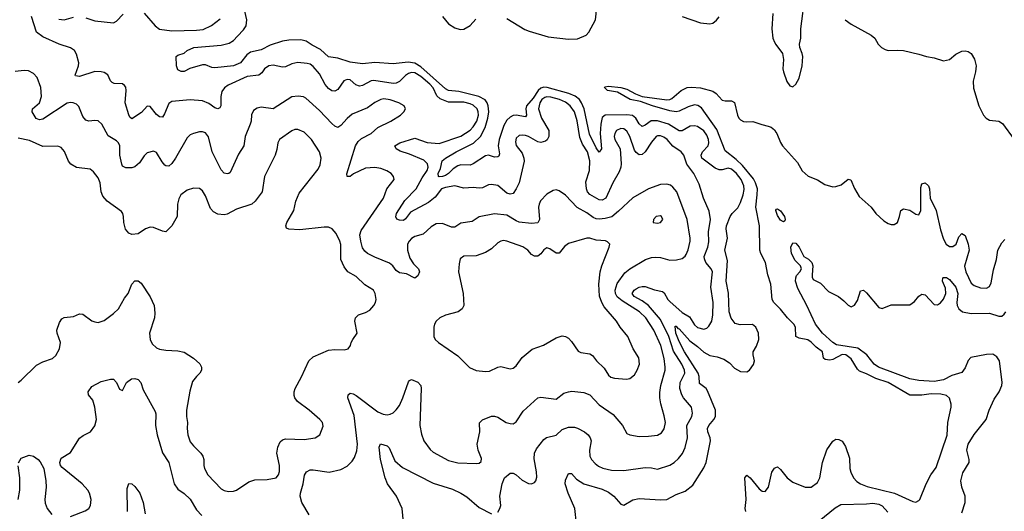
# Model space of a CAD drawing. Header units: inches. Extents: x 1603819 to 1745079, y 385938 to 533966.
# Tile 210 of 256: x 1665080 to 1671486, y 425592 to 428790. Entities that reach past the tile are written whole.
import ezdxf

# ---------------------------------------------------------------- set-up
doc = ezdxf.new("R2010")
doc.units = ezdxf.units.IN
doc.header["$MEASUREMENT"] = 0
doc.layers.add('B6462', color=7, linetype='Continuous')
doc.layers.add('B6472', color=7, linetype='Continuous')

msp = doc.modelspace()

# ---------------------------------------------------------------- linework, layer by layer
at = {"layer": 'B6462', "color": 5}
for points, elevation in [([(1668250, 428799), (1668366.6, 428726.6), (1668394.6, 428714.6), (1668518.5, 428678.5), (1668650, 428662.8), (1668710, 428666.6), (1668765.1, 428690), (1668782, 428710), (1668825.8, 428790), (1668835.3, 428870)], 420), ([(1668190, 425587.3), (1668204.2, 425610), (1668209.7, 425630.3), (1668204.5, 425690), (1668218.4, 425770), (1668234.7, 425810), (1668270, 425839.3), (1668290, 425839.5), (1668310, 425828.5), (1668350, 425794.6), (1668390, 425772.2), (1668410, 425770.4), (1668430, 425779.3), (1668438, 425790), (1668445.2, 425814.8), (1668443.1, 425850), (1668426.8, 425933.2), (1668429.8, 425970), (1668441.9, 425998.1), (1668490, 426058.4), (1668507, 426073), (1668570, 426087.8), (1668610, 426124.6), (1668650, 426140.2), (1668690, 426139.7), (1668710, 426134), (1668755.3, 426110), (1668778.3, 426090), (1668792.4, 426070), (1668796.9, 426050), (1668787.2, 425990), (1668790.2, 425950), (1668800.2, 425930), (1668823.8, 425903.8), (1668846.4, 425886.4), (1668873.8, 425873.8), (1668930, 425860.1), (1669010, 425856.6), (1669150, 425876.3), (1669190, 425875.6), (1669230, 425867.1), (1669310, 425891.3), (1669338.9, 425910), (1669365.3, 425934.7), (1669391.8, 425968.2), (1669410, 426006.4), (1669423.7, 426070), (1669420.2, 426150), (1669452.2, 426210), (1669457.5, 426230), (1669450.7, 426270), (1669397.7, 426330), (1669386.7, 426350), (1669375, 426390), (1669376.6, 426430), (1669406.6, 426490), (1669405.8, 426510), (1669387.9, 426550), (1669334.1, 426634.1), (1669304.2, 426730), (1669250, 426840.1), (1669170.9, 426930.9), (1669130, 426962.4), (1669078.2, 426990), (1669064.4, 427010), (1669077.6, 427030), (1669090, 427039), (1669110, 427050.1), (1669130, 427054.8), (1669150, 427054.8), (1669210, 427033.4), (1669262.8, 427022.8), (1669273.6, 427013.6), (1669296.8, 426970), (1669310, 426956.3), (1669390, 426884.5), (1669437.1, 426857.1), (1669470, 426804.4), (1669490, 426787.3), (1669530, 426777.3), (1669550, 426782.6), (1669564.4, 426795.6), (1669582.5, 426830), (1669589.9, 426870.1), (1669591.9, 426950), (1669577.2, 427050), (1669586.2, 427150), (1669579, 427170), (1669544.7, 427210), (1669534.5, 427234.5), (1669534, 427250), (1669557.1, 427310), (1669564.2, 427344.2), (1669562.3, 427410), (1669573.5, 427490), (1669565.2, 427545.2), (1669528.3, 427630), (1669500.5, 427720.5), (1669466.5, 427790), (1669421.1, 427850), (1669401.2, 427910), (1669384.4, 427930), (1669328.4, 427968.4), (1669291.6, 428010), (1669270, 428027), (1669250, 428035.7), (1669230, 428035.5), (1669220.3, 428030), (1669190, 427994.5), (1669150, 427930.9), (1669130, 427914.2), (1669110, 427912.1), (1669090, 427925.4), (1669080.5, 427940.5), (1669050, 428029.6), (1669030, 428064.7), (1669010, 428080.4), (1668990, 428083.1), (1668962.3, 428070), (1668951.5, 428050), (1668948.6, 428030), (1668952.3, 428010), (1668986, 427950), (1668993, 427853), (1668990.2, 427830), (1668979.4, 427800.6), (1668939.8, 427730), (1668893, 427630), (1668870, 427615.2), (1668850, 427619.2), (1668790, 427652.8), (1668775, 427670), (1668766.9, 427690), (1668763.5, 427736.5), (1668787.7, 427810), (1668790, 427872.3), (1668773, 427930), (1668741.1, 427981.1), (1668723.6, 428023.6), (1668707, 428133), (1668689.9, 428190), (1668661, 428230), (1668630, 428253.2), (1668590.9, 428270), (1668534.5, 428285.5), (1668510, 428287.7), (1668496.3, 428283.7), (1668477, 428270), (1668463.6, 428250), (1668455.4, 428210), (1668474.2, 428150), (1668521.8, 428070), (1668523.1, 428030), (1668511.7, 428008.3), (1668500.7, 427999.3), (1668470, 427991.3), (1668450, 427995.1), (1668390, 428029.8), (1668370, 428036.5), (1668350, 428039.8), (1668330, 428036.4), (1668310, 428019.5), (1668304.7, 427995.3), (1668310, 427970.8), (1668350, 427922.4), (1668360.2, 427890), (1668361, 427870), (1668329.2, 427730), (1668310, 427689.6), (1668290, 427660.5), (1668270, 427655.6), (1668250, 427662.2), (1668190, 427711.6), (1668150, 427718.9), (1668130, 427715.8), (1668090, 427697.2), (1668070, 427693.6), (1668030, 427697.7), (1667970, 427694.8), (1667910, 427709.7), (1667850, 427698.7), (1667825.2, 427690), (1667783.2, 427636.8), (1667738.8, 427601.2), (1667622.8, 427537.2), (1667590, 427494.7), (1667576.2, 427483.8), (1667550, 427485.2), (1667533.6, 427493.6), (1667527, 427507), (1667532.5, 427530), (1667585.3, 427614.7), (1667659.2, 427690), (1667697.5, 427762.5), (1667730.8, 427810), (1667737.4, 427830), (1667733.3, 427853.3), (1667710, 427876.4), (1667615.4, 427915.4), (1667554.7, 427934.7), (1667528.4, 427950), (1667519.6, 427970), (1667554, 427990), (1667650, 428019.2), (1667730, 427992.2), (1667810, 427985.2), (1667950, 428032.9), (1668010, 428070.9), (1668030, 428092.6), (1668053.5, 428130), (1668064, 428170), (1668063, 428190), (1668055.3, 428210), (1668030, 428233.7), (1668010, 428243.4), (1667970, 428253.2), (1667870, 428253.5), (1667816, 428276), (1667794.6, 428294.6), (1667770, 428346.3), (1667749.4, 428370), (1667690, 428420.8), (1667650, 428444.4), (1667630, 428446), (1667610, 428440.2), (1667590, 428428.2), (1667550, 428387.5), (1667530, 428377.5), (1667510, 428374.1), (1667384.8, 428395.2), (1667367.1, 428392.9), (1667310, 428361.7), (1667290, 428357.8), (1667265.9, 428365.9), (1667230, 428398), (1667210, 428401.5), (1667188.3, 428391.7), (1667150, 428337.2), (1667130, 428325.6), (1667110, 428327.6), (1667090, 428341.8), (1667067.9, 428367.9), (1667030, 428438.7), (1666990, 428485.8), (1666970, 428500.3), (1666950, 428505.8), (1666890, 428510.8), (1666850, 428503.8), (1666810, 428482.8), (1666790, 428482.2), (1666730, 428493.5), (1666700.7, 428490), (1666671.8, 428470), (1666655.3, 428444.7), (1666635.5, 428430), (1666560.3, 428419.7), (1666436.2, 428363.8), (1666412.9, 428347.1), (1666396, 428324), (1666389.4, 428290.6), (1666389.2, 428230.8), (1666382.5, 428217.5), (1666370.2, 428209.8), (1666350, 428216.2), (1666310, 428244), (1666270, 428261.8), (1666190, 428269.8), (1666070, 428258.9), (1666050, 428245.6), (1666022.7, 428177.3), (1666010, 428156.3), (1665990, 428158.5), (1665970, 428173.7), (1665930, 428225.6), (1665910, 428227.3), (1665873.5, 428186.5), (1665810, 428146), (1665797.1, 428157.1), (1665790.9, 428170.9), (1665765.7, 428250), (1665773.4, 428330), (1665770.5, 428350.5), (1665762.2, 428362.2), (1665750, 428372.7), (1665695.7, 428375.7), (1665681.4, 428381.4), (1665671.6, 428391.6), (1665652.6, 428432.6), (1665630, 428446.4), (1665610, 428451.8), (1665570, 428453.2), (1665470, 428420.3), (1665444.2, 428424.2), (1665441.1, 428430), (1665463.8, 428490), (1665465.6, 428510), (1665450, 428566.6), (1665436, 428590), (1665410, 428606.4), (1665337.6, 428630), (1665230, 428679.7), (1665190, 428709.5), (1665156.9, 428810)], 440), ([(1665333.7, 428793.7), (1665370, 428789.4), (1665430, 428805.6)], 440), ([(1665510, 428801.3), (1665570, 428782.1), (1665690, 428768.9), (1665710, 428780.5), (1665752.9, 428827.1)], 440), ([(1665890, 428833.1), (1665962, 428750), (1665989.6, 428729.6), (1666070, 428717.8), (1666230, 428721.4), (1666273.1, 428726.9), (1666327.8, 428752.2), (1666384.3, 428795.7)], 440), ([(1668703.1, 425510), (1668691.8, 425610), (1668649, 425710), (1668629.8, 425770), (1668630, 425794.8), (1668650, 425838), (1668670, 425838.4), (1668702.3, 425802.3), (1668750, 425771.8), (1668870, 425735.2), (1668910, 425715.8), (1668945.3, 425690), (1668990, 425638), (1669010, 425632.7), (1669070, 425666.3), (1669110, 425675.8), (1669250, 425666.9), (1669290, 425669.1), (1669350, 425700.7), (1669410, 425724), (1669458.7, 425761.3), (1669530, 425874.6), (1669545.4, 425910), (1669574.2, 426050), (1669573, 426070), (1669556, 426110), (1669554.1, 426130), (1669563.4, 426150), (1669596.7, 426190), (1669605.8, 426210), (1669606, 426250), (1669555.3, 426375.3), (1669545.3, 426390), (1669503.5, 426423.5), (1669501.2, 426470), (1669494.4, 426490), (1669404.6, 426630), (1669370, 426696.5), (1669349.6, 426750.4), (1669344.2, 426795.8), (1669350, 426797.6), (1669362.3, 426782.3), (1669370, 426780.1), (1669440.1, 426700.1), (1669490, 426664.5), (1669530, 426627.1), (1669570, 426606.5), (1669617.7, 426597.7), (1669661.8, 426581.8), (1669697.3, 426557.3), (1669730, 426522.8), (1669770, 426501.3), (1669810, 426500.5), (1669829, 426510), (1669853.6, 426546.4), (1669860.5, 426570), (1669851.8, 426610), (1669852, 426630), (1669874.5, 426665.5), (1669888.6, 426710), (1669886.2, 426750), (1669869.7, 426790), (1669846.9, 426806.9), (1669766.4, 426806.3), (1669734.7, 426814.7), (1669708.1, 426848.1), (1669695, 426890), (1669691.7, 427011.7), (1669677.2, 427090), (1669684.8, 427224.8), (1669667.9, 427290), (1669685.3, 427370), (1669676.7, 427430), (1669678.6, 427450), (1669701.6, 427510), (1669714.2, 427530), (1669752.7, 427567.3), (1669770, 427600.2), (1669787.3, 427650), (1669793.8, 427686.2), (1669792, 427710), (1669773.8, 427750), (1669743.5, 427790), (1669710, 427817.8), (1669690, 427823.3), (1669650, 427813), (1669630, 427812.8), (1669604.2, 427824.2), (1669517.9, 427890), (1669514.4, 427910), (1669523.1, 427930), (1669558.1, 427970), (1669564, 427990), (1669561.8, 428010), (1669550, 428039.7), (1669530, 428066.7), (1669490, 428094.9), (1669470, 428100.7), (1669441.5, 428098.5), (1669390, 428066.8), (1669370, 428066.7), (1669301, 428110), (1669230, 428131.7), (1669188.6, 428131.4), (1669150, 428103.4), (1669130, 428095.3), (1669110, 428112.3), (1669088.1, 428150), (1669066.4, 428166.4), (1669031, 428171), (1668890, 428169.9), (1668870, 428153.7), (1668859.9, 428110), (1668855.9, 428050), (1668864.7, 427950), (1668850, 427928.5), (1668830, 427957.4), (1668786.1, 428046.1), (1668751.3, 428211.3), (1668736, 428250), (1668721.2, 428270), (1668693, 428293), (1668653.3, 428310), (1668511, 428349), (1668490, 428350.4), (1668470, 428344.5), (1668453.6, 428330), (1668421.2, 428278.8), (1668377.9, 428230), (1668372.7, 428210), (1668377.8, 428170), (1668370, 428157.4), (1668310, 428168.2), (1668290, 428166.3), (1668270, 428157.1), (1668250, 428137.3), (1668230, 428102.4), (1668198.6, 428010), (1668193.4, 427970), (1668201.8, 427918.2), (1668197.5, 427902.5), (1668190, 427897.4), (1668170, 427897), (1668130, 427909.1), (1668110, 427904.2), (1668030, 427852.2), (1668010, 427844.3), (1667950, 427845.2), (1667930, 427838.7), (1667899.2, 427820.8), (1667870, 427790.5), (1667850, 427776.7), (1667830, 427769.6), (1667808.9, 427768.9), (1667804.5, 427770), (1667802.8, 427790), (1667817.7, 427822.3), (1667827.7, 427872.3), (1667849.7, 427890), (1667918.6, 427930), (1668032.5, 427987.5), (1668077.6, 428030), (1668108.5, 428090), (1668124.8, 428150), (1668131.4, 428190), (1668127.9, 428230), (1668121.5, 428250), (1668109, 428269), (1668067, 428290), (1667937.2, 428322.8), (1667870, 428330.2), (1667850, 428339.6), (1667690, 428482.7), (1667650, 428508.2), (1667606.9, 428513.1), (1667510, 428502), (1667390, 428511.9), (1667310, 428503.2), (1667230, 428513.6), (1667150, 428539.3), (1667090, 428548.8), (1667036.2, 428596.2), (1666983.6, 428623.6), (1666944.8, 428650), (1666910, 428659.9), (1666830, 428657.1), (1666790, 428650.4), (1666710, 428625.4), (1666650, 428594.1), (1666581.7, 428578.3), (1666557.7, 428562.3), (1666517.6, 428510), (1666470.4, 428490), (1666350, 428476.1), (1666330, 428478.5), (1666290, 428496.2), (1666270, 428497.6), (1666186.6, 428473.4), (1666150, 428453.2), (1666130, 428453.2), (1666110, 428464), (1666099.3, 428490), (1666099, 428550), (1666110, 428558.8), (1666150, 428573.4), (1666169.3, 428590), (1666214, 428610), (1666390, 428624.3), (1666443.1, 428636.9), (1666470, 428655.4), (1666497.3, 428682.7), (1666535.9, 428724.1), (1666552.7, 428750), (1666558.6, 428790), (1666545.3, 428845.3)], 420), ([(1667830, 428810.3), (1667870, 428763.1), (1667910, 428737), (1667945.8, 428725.8), (1667970, 428728.7), (1668010, 428752), (1668047.2, 428792.8)], 420), ([(1669390.1, 428810.1), (1669510, 428769), (1669570, 428763.1), (1669590, 428767.8), (1669613.7, 428786.3), (1669630, 428808.4)], 420), ([(1669980.3, 428830), (1669972.2, 428730), (1669980.2, 428670), (1669990, 428643.7), (1670000, 428629.9)], 420), ([(1666964.1, 425570), (1666916.4, 425650), (1666904.4, 425690), (1666906.2, 425710), (1666924.6, 425770), (1666933, 425827), (1666945.4, 425850), (1666970, 425862.3), (1666990, 425862.4), (1667092.4, 425847.6), (1667170, 425864.9), (1667210, 425886.4), (1667242.5, 425917.5), (1667258.6, 425941.4), (1667273.5, 425986.5), (1667276.7, 426030), (1667256, 426216), (1667214, 426330), (1667217.2, 426350), (1667230, 426360.7), (1667250, 426357.1), (1667270, 426345.3), (1667410, 426239.6), (1667444.2, 426224.2), (1667470, 426220.2), (1667490, 426223.5), (1667510, 426233.6), (1667530, 426252.6), (1667550, 426281.5), (1667573.4, 426330), (1667610, 426434.8), (1667616.6, 426443.4), (1667630, 426450.4), (1667670, 426433.1), (1667688.8, 426410), (1667691.3, 426391.3), (1667684.1, 426150), (1667694.2, 426094.2), (1667710.2, 426050.2), (1667750, 425994.9), (1667770, 425976.9), (1667870, 425923.6), (1667930, 425906.5), (1668050, 425902.6), (1668070, 425904.9), (1668083.3, 425916.7), (1668084.8, 425935.2), (1668062.5, 425990), (1668056.5, 426030), (1668073.8, 426110), (1668072.5, 426167.5), (1668090, 426186.7), (1668150, 426210.3), (1668170, 426212), (1668190, 426204.4), (1668244.9, 426170), (1668270, 426162.4), (1668290, 426162.3), (1668310, 426174), (1668356, 426244), (1668450, 426330.3), (1668470, 426335.6), (1668570, 426322), (1668620, 426360), (1668650, 426370.3), (1668672.8, 426372.8), (1668750, 426365.8), (1668790, 426350.3), (1668850, 426285.5), (1668941.5, 426221.5), (1669002.6, 426150), (1669030, 426099.1), (1669048.8, 426088.8), (1669110, 426078), (1669170, 426080.2), (1669230, 426087.9), (1669256.3, 426103.7), (1669272, 426128), (1669280.7, 426170), (1669273.8, 426213.8), (1669251.1, 426291.1), (1669245, 426330), (1669245.4, 426365.4), (1669251.5, 426410), (1669279, 426510), (1669279.9, 426530), (1669273, 426587), (1669251.8, 426670), (1669206.5, 426770), (1669154.3, 426850), (1669112, 426890), (1669000.5, 426960.5), (1668966.8, 426986.8), (1668955.7, 427010), (1668954.6, 427030), (1668966.2, 427073.8), (1669016, 427144), (1669050, 427169.3), (1669150.7, 427229.3), (1669190, 427244.2), (1669214.4, 427245.6), (1669250, 427242.7), (1669310, 427226.2), (1669352.6, 427227.4), (1669390, 427235.8), (1669410, 427252.4), (1669416.2, 427263.8), (1669430, 427293), (1669442.3, 427350), (1669442.5, 427370), (1669422.1, 427490), (1669354.6, 427670), (1669330, 427701.5), (1669313.2, 427713.2), (1669290, 427720.3), (1669250, 427718.4), (1669170, 427689.8), (1669070, 427631.8), (1668976.1, 427543.9), (1668931.3, 427508.7), (1668890, 427496.6), (1668850, 427493), (1668830, 427495.6), (1668810, 427504.5), (1668770, 427533.4), (1668707.8, 427567.8), (1668630, 427647.8), (1668590, 427676.9), (1668570, 427683.6), (1668550, 427678.7), (1668510, 427654.3), (1668468.7, 427611.3), (1668458.8, 427590), (1668456, 427570), (1668462.4, 427490), (1668450, 427468.7), (1668410, 427464), (1668330, 427474), (1668310, 427481.6), (1668250, 427519.1), (1668170, 427526.8), (1668070, 427507.2), (1668022.7, 427477.2), (1667950, 427467.4), (1667910, 427439.7), (1667890, 427439.8), (1667830, 427464.8), (1667790, 427462.8), (1667756.4, 427443.6), (1667705.1, 427394.9), (1667650, 427379), (1667630, 427367.8), (1667613, 427350), (1667603.6, 427330), (1667602.9, 427290), (1667618.8, 427238.8), (1667641.7, 427201.7), (1667674.4, 427170), (1667680.4, 427150), (1667670, 427124), (1667650, 427109.2), (1667596.6, 427136.6), (1667550, 427144.4), (1667530, 427158.7), (1667508, 427188), (1667486.6, 427206.6), (1667390, 427246), (1667343.6, 427270), (1667324.9, 427284.9), (1667310, 427307), (1667299, 427350), (1667293.5, 427390), (1667300.6, 427419.4), (1667448, 427630), (1667469.2, 427690.8), (1667515.4, 427750), (1667512.6, 427770), (1667496.3, 427790), (1667467.7, 427807.7), (1667430, 427821.5), (1667390, 427828.3), (1667330, 427823.7), (1667251.8, 427788.2), (1667230, 427769.6), (1667210, 427769.5), (1667207.3, 427787.2), (1667263.8, 427970), (1667282.2, 427997.8), (1667303.1, 428016.9), (1667367.1, 428050), (1667410.4, 428089.6), (1667493.6, 428130), (1667557.6, 428170), (1667578.4, 428190), (1667589.5, 428210), (1667580.9, 428230), (1667545.6, 428250), (1667490, 428269.8), (1667450, 428274.5), (1667430, 428271.4), (1667390, 428251.6), (1667342.3, 428217.7), (1667243.5, 428176.5), (1667210, 428148), (1667170, 428101.6), (1667150, 428089.7), (1667130, 428098.5), (1667110, 428115.3), (1667030, 428198.8), (1666940.6, 428280.6), (1666927.5, 428287.5), (1666892.7, 428292.7), (1666851.1, 428288.9), (1666730, 428209.8), (1666650, 428220.4), (1666624.9, 428215), (1666601, 428199), (1666589, 428171), (1666586, 428130), (1666579.7, 428110), (1666546.5, 428030), (1666538.9, 427970), (1666504, 427916), (1666450, 427797.2), (1666441, 427790), (1666430, 427786.6), (1666410, 427791.3), (1666390, 427813), (1666332.8, 427930), (1666308.8, 428028.8), (1666290, 428055.1), (1666270, 428061.3), (1666250, 428061.1), (1666210, 428049.7), (1666190, 428040.5), (1666170, 428022.4), (1666094.6, 427890), (1666070, 427855.6), (1666050, 427836.9), (1666030, 427839.7), (1666024.6, 427844.6), (1666006, 427866), (1665970, 427927), (1665950, 427935.6), (1665910, 427925.1), (1665890, 427904.5), (1665860.6, 427859.4), (1665830, 427833.7), (1665810, 427827.1), (1665770, 427825.7), (1665750, 427838.4), (1665744.5, 427850), (1665732.5, 427910), (1665730.6, 427970), (1665722.7, 427990), (1665710, 428002), (1665654.8, 428034.8), (1665614.8, 428110), (1665590, 428131.3), (1665570, 428134.7), (1665530, 428131.2), (1665510, 428135.6), (1665490, 428160.9), (1665465.4, 428225.4), (1665450, 428240.4), (1665428, 428250), (1665410, 428251.8), (1665390, 428246.6), (1665230, 428143.2), (1665210, 428138.9), (1665188.3, 428148.3), (1665161.1, 428190), (1665163.6, 428210), (1665209.9, 428250.1), (1665222.1, 428290), (1665218, 428350), (1665194.7, 428414.7), (1665170, 428440.5), (1665136.6, 428456.6), (1665110, 428459.7), (1665050, 428454)], 460), ([(1670000, 426937.1), (1669987.2, 426950), (1669975.8, 426970), (1669967.7, 427070), (1669948.2, 427130), (1669931.9, 427210), (1669900.8, 427270), (1669895, 427290), (1669893.5, 427450), (1669868.7, 427570), (1669878.7, 427650), (1669879, 427690), (1669866.7, 427730), (1669854, 427754), (1669781.6, 427841.6), (1669740.9, 427880.9), (1669670, 427936.7), (1669614.8, 428074.9), (1669516.7, 428216.7), (1669492.1, 428232.1), (1669470, 428235.8), (1669430, 428224.2), (1669370, 428194.6), (1669350, 428190.9), (1669310, 428198), (1669196.3, 428230), (1669118.6, 428258.6), (1669052, 428270), (1668970, 428318.3), (1668903.6, 428330), (1668883.7, 428350), (1668887.3, 428352.7), (1668910, 428358.6), (1668991.3, 428350), (1669030, 428338.3), (1669086.9, 428306.9), (1669130, 428291.5), (1669291.2, 428268.8), (1669309.6, 428270.4), (1669322, 428278), (1669382.7, 428330), (1669422, 428350), (1669450, 428352.3), (1669510, 428346.5), (1669590, 428324.4), (1669610.1, 428310.1), (1669650, 428267.6), (1669670, 428262.3), (1669710, 428262.3), (1669730, 428250.6), (1669748.9, 428170), (1669758, 428150), (1669770, 428138), (1669790, 428127.9), (1669810, 428124.9), (1669850, 428127), (1669907.4, 428107.4), (1669950, 428098.4), (1669970, 428090.2), (1669990, 428073.2), (1670000, 428059.3)], 380), ([(1665070, 426430.5), (1665090, 426444.4), (1665190, 426542.8), (1665230, 426563.9), (1665293.6, 426586.4), (1665315.2, 426604.8), (1665338.4, 426650), (1665345, 426690), (1665323.9, 426750), (1665322.3, 426770), (1665340.1, 426819.9), (1665355.2, 426844.8), (1665370, 426853.7), (1665430, 426859.5), (1665470, 426875.8), (1665490, 426874.4), (1665550, 426832), (1665570, 426824), (1665590, 426821.5), (1665630, 426834.3), (1665690, 426878), (1665723.9, 426910), (1665762, 426978), (1665785.7, 427010), (1665810, 427070.7), (1665830, 427090.5), (1665850, 427090.4), (1665870, 427075.5), (1665930, 426988), (1665954.3, 426930), (1665959.2, 426880.8), (1665957, 426850), (1665924.6, 426750), (1665928.7, 426710), (1665942.6, 426682.6), (1665970, 426656.4), (1665990, 426647.4), (1666030, 426640.3), (1666110, 426636.4), (1666150, 426627), (1666210, 426588.2), (1666251.6, 426551.6), (1666262.4, 426530), (1666262.4, 426510), (1666253, 426490), (1666230, 426469.6), (1666204.2, 426435.8), (1666186.1, 426373.9), (1666164.6, 426250), (1666164.8, 426210), (1666171.8, 426170), (1666168.8, 426130), (1666173.5, 426090), (1666190, 426044.2), (1666210, 426017.8), (1666258.9, 425970), (1666271.8, 425950), (1666278, 425930), (1666278, 425890), (1666283.1, 425870), (1666304.2, 425830), (1666390, 425739.3), (1666410, 425728.4), (1666438, 425722), (1666470, 425723.8), (1666489.6, 425730.4), (1666570, 425783), (1666610, 425798), (1666690, 425798.8), (1666749.5, 425810.5), (1666763.7, 425830), (1666769.6, 425850.4), (1666769.7, 425890.4), (1666753.5, 425970), (1666759.2, 426010), (1666775.5, 426044.5), (1666790, 426057.6), (1666810, 426063.1), (1666930, 426060.3), (1667002, 426070), (1667033.2, 426090), (1667054.8, 426145.2), (1667049.4, 426170), (1667032, 426190), (1666962.4, 426250), (1666886.4, 426306.4), (1666869.9, 426329.9), (1666865.9, 426345.9), (1666866, 426370), (1666872.1, 426390), (1666913.8, 426466.2), (1666962, 426570), (1666990, 426596.9), (1667090, 426640.2), (1667130, 426645.4), (1667190, 426643.1), (1667217.2, 426650), (1667232.7, 426670), (1667236, 426690), (1667246.6, 426710), (1667275.1, 426750), (1667259.5, 426830), (1667263.7, 426850), (1667284, 426870), (1667330, 426885.7), (1667358.5, 426901.5), (1667385.1, 426930), (1667395.8, 426950), (1667399.7, 426970), (1667393.7, 427010), (1667382, 427030), (1667324.6, 427064.6), (1667270, 427119), (1667215.1, 427150), (1667190, 427183.5), (1667169.2, 427230), (1667168.3, 427328.3), (1667163.4, 427350), (1667138.8, 427398.8), (1667113.3, 427430), (1667090, 427439.7), (1667061.5, 427441.4), (1666902.4, 427422.4), (1666830, 427426.6), (1666815.1, 427435.1), (1666811.8, 427450), (1666818.9, 427470), (1666863.5, 427550), (1666877.2, 427610), (1666899.2, 427660.8), (1667022, 427818), (1667034.4, 427845.6), (1667040.8, 427890), (1667031.6, 427930), (1666978.7, 428010), (1666930, 428059.2), (1666890, 428076.2), (1666870, 428075.3), (1666850, 428067.9), (1666769.4, 428010.6), (1666760.2, 427990), (1666753.6, 427946.4), (1666741.7, 427910), (1666673.8, 427770), (1666656.5, 427670), (1666611.8, 427610), (1666590, 427589.7), (1666490, 427558.2), (1666430, 427524.5), (1666410, 427520.3), (1666370, 427525), (1666340.6, 427540.6), (1666321, 427561), (1666290, 427645.1), (1666270, 427676.9), (1666250, 427692.8), (1666210, 427694.7), (1666170, 427680.4), (1666129.1, 427650), (1666115.5, 427624.5), (1666107.3, 427590), (1666104.4, 427510), (1666070, 427449.6), (1666030.3, 427409.7), (1666010, 427413.6), (1665950, 427438), (1665930, 427439.7), (1665898.8, 427430), (1665850, 427398), (1665810, 427393.2), (1665790, 427401.2), (1665768.5, 427428.5), (1665758.7, 427470), (1665756.2, 427510), (1665751.6, 427530), (1665742.7, 427542.7), (1665649.6, 427610), (1665621.8, 427641.8), (1665610.7, 427670.7), (1665603.9, 427730), (1665590, 427762), (1665560.6, 427800.6), (1665538, 427818), (1665450.2, 427829.8), (1665413.7, 427850), (1665397.4, 427870), (1665372.6, 427932.6), (1665350, 427958.7), (1665327.5, 427967.5), (1665230, 427965.3), (1665143.5, 428003.5), (1665070, 428019.3)], 480), ([(1670000, 427548.7), (1669999.6, 427550), (1670000, 427550.8)], 360), ([(1665410, 425558.3), (1665505.4, 425594.6), (1665529.7, 425610.3), (1665541.6, 425630), (1665545.1, 425670), (1665534, 425710), (1665523.1, 425730), (1665487.1, 425770), (1665356.6, 425876.6), (1665345.1, 425890), (1665340.7, 425910), (1665350, 425937.3), (1665410, 425975.5), (1665470, 426068), (1665493.9, 426086.1), (1665540.9, 426110), (1665570, 426147.7), (1665580.4, 426190), (1665569.8, 426270), (1665555.8, 426315.8), (1665527.6, 426350), (1665526.3, 426370), (1665550, 426404.9), (1665610, 426437.3), (1665670, 426451), (1665690, 426451.3), (1665710.5, 426430.5), (1665730, 426386.8), (1665750, 426378), (1665776, 426430), (1665806.5, 426453.5), (1665830, 426457.1), (1665850, 426450.4), (1665867.7, 426430), (1665882.6, 426382.6), (1665962.4, 426242.4), (1665966.4, 426226.4), (1665964.4, 426150), (1665974.4, 426090), (1666010, 425973), (1666050.2, 425910), (1666085.8, 425770), (1666110, 425737), (1666150, 425708.7), (1666190, 425671.5), (1666230, 425602.4), (1666264.4, 425564.5)], 460), ([(1667584.2, 425450), (1667568.2, 425610), (1667530.9, 425690), (1667473.1, 425770), (1667457.2, 425810), (1667426.5, 425930), (1667419.6, 426010), (1667427.9, 426032.1), (1667470, 426018.4), (1667484.5, 426004.5), (1667521.3, 425921.3), (1667570, 425876.9), (1667770, 425775), (1667895.6, 425735.6), (1667950.5, 425710), (1667990, 425685.3), (1668070, 425618), (1668150, 425576.4)], 440), ([(1665072.7, 425907.3), (1665090, 425938.8), (1665142.7, 425957.3), (1665170, 425950.5), (1665200.5, 425930), (1665214.3, 425914.3), (1665236.5, 425870), (1665251.2, 425791.2), (1665252.8, 425750), (1665242.7, 425670), (1665245.4, 425645.4), (1665258.9, 425610), (1665290, 425570.4)], 460), ([(1665070.8, 425670), (1665080.3, 425730), (1665081.4, 425810), (1665071.1, 425888.9)], 460), ([(1669803.7, 425590), (1669800.6, 425610), (1669805.8, 425670), (1669797.4, 425810), (1669810, 425826.4), (1669832.4, 425810), (1669890, 425738), (1669910, 425723.1), (1669930, 425720.5), (1669950.7, 425749.3), (1669973, 425847), (1669990, 425873.4), (1670000, 425877.7)], 380), ([(1665781.9, 425590), (1665780.1, 425739.9), (1665790, 425774), (1665810, 425770.6), (1665830, 425754), (1665860.9, 425710), (1665883.2, 425650), (1665895.6, 425575.6)], 440)]:
    msp.add_lwpolyline(points, dxfattribs=dict(at, elevation=elevation))
at = {"layer": 'B6462', "color": 5, "elevation": 480}
for points in [[(1669250, 427513.3), (1669221, 427510), (1669202.8, 427490), (1669202, 427470), (1669230, 427466.4), (1669250, 427471), (1669265.2, 427490), (1669256, 427510)], [(1668770, 427369.8), (1668650, 427335.4), (1668625.4, 427314.6), (1668590, 427271.1), (1668570, 427271.1), (1668530, 427299.7), (1668510, 427306), (1668490, 427293.3), (1668470, 427267.8), (1668450, 427251.2), (1668430, 427251.1), (1668410, 427262.6), (1668385.7, 427290), (1668353.6, 427313.6), (1668250, 427349.8), (1668226.8, 427353.2), (1668210, 427349.8), (1668190, 427337.7), (1668150, 427299.8), (1668110, 427275.3), (1668050, 427253.5), (1667970, 427251.2), (1667946.5, 427233.5), (1667938.3, 427201.7), (1667935.3, 427150), (1667964.6, 427010), (1667968.9, 426930), (1667959.5, 426910), (1667933, 426890), (1667850, 426868), (1667813.4, 426850), (1667790.6, 426830), (1667778, 426810), (1667773.4, 426790), (1667774, 426730), (1667784, 426710), (1667804, 426690), (1667930, 426604.4), (1668007, 426527), (1668049.1, 426509.1), (1668110, 426502.4), (1668135.7, 426504.3), (1668190, 426530.3), (1668210, 426533.7), (1668270, 426519.5), (1668290, 426523.7), (1668310, 426539.3), (1668350, 426592.2), (1668413, 426647), (1668486.9, 426673.1), (1668570, 426721.1), (1668610, 426732.7), (1668630, 426730.4), (1668650, 426719.3), (1668670, 426697.1), (1668713, 426633), (1668730, 426624.4), (1668790, 426617.4), (1668806.5, 426606.5), (1668832.4, 426570), (1668883.4, 426523.4), (1668910, 426477.1), (1668925.3, 426465.3), (1668950, 426458.9), (1669027.5, 426452.5), (1669050, 426455.5), (1669079.8, 426480.3), (1669098, 426510), (1669112.8, 426550), (1669107.6, 426590), (1669071.8, 426650), (1669036.2, 426730), (1668987.6, 426790), (1668963.6, 426830), (1668882.9, 426922.9), (1668866.3, 426950), (1668852.3, 426992.3), (1668847.3, 427070), (1668856.2, 427150), (1668867, 427190), (1668915.1, 427310), (1668918.4, 427330), (1668904.9, 427344.9), (1668890.7, 427350.7), (1668830, 427356.5), (1668790, 427368.8)]]:
    msp.add_lwpolyline(points, close=True, dxfattribs=at)
at = {"layer": 'B6472', "color": 5}
for points, elevation in [([(1670000, 428629.9), (1670043.6, 428570), (1670050.2, 428530.2), (1670044.5, 428470), (1670048.1, 428450), (1670070, 428387.7), (1670090, 428360.4), (1670110, 428354.4), (1670130, 428370.4), (1670150.6, 428410), (1670171.5, 428490), (1670174, 428550), (1670170.7, 428570.7), (1670154.8, 428610), (1670153.3, 428630), (1670162.7, 428670), (1670162.6, 428730), (1670191.1, 428948.9)], 420), ([(1670450, 428790.3), (1670490, 428761.3), (1670619.3, 428690), (1670644.4, 428670), (1670665.3, 428630), (1670686.7, 428610), (1670710, 428596.9), (1670730, 428588.9), (1670790, 428592.6), (1670830, 428589.1), (1670930, 428566.9), (1670978.8, 428550), (1671030, 428542.3), (1671090, 428522), (1671130, 428530.3), (1671170, 428565.3), (1671210, 428586.3), (1671230, 428588.7), (1671250, 428583.1), (1671270, 428570.4), (1671292.5, 428532.5), (1671302.9, 428490), (1671299.3, 428450), (1671283.6, 428390), (1671285.5, 428345.5), (1671319.5, 428230), (1671350.5, 428170), (1671367.7, 428150), (1671390, 428137.6), (1671450, 428130.3), (1671474, 428114), (1671550.4, 428010)], 420), ([(1670000, 428059.3), (1670006.7, 428050), (1670030, 427990.3), (1670043.5, 427970), (1670140.9, 427860.9), (1670170, 427806), (1670210, 427772.7), (1670270, 427747.7), (1670318, 427718), (1670370, 427703.8), (1670390, 427704.9), (1670423.3, 427716.7), (1670470, 427753.4), (1670487.7, 427747.7), (1670511.3, 427691.3), (1670540.9, 427640.9), (1670618.4, 427570), (1670650.4, 427530), (1670701.4, 427481.4), (1670730, 427463.7), (1670750, 427457.6), (1670770, 427458), (1670790, 427470.8), (1670804.7, 427510), (1670811.5, 427548.5), (1670830, 427560.4), (1670870, 427551.7), (1670910, 427526), (1670930, 427520.5), (1670941.7, 427550), (1670941.6, 427698.4), (1670950, 427722.4), (1670970, 427728.9), (1670992.4, 427710), (1670998.4, 427690), (1671002.6, 427630), (1671042.6, 427550), (1671070, 427423), (1671090, 427361.6), (1671107.2, 427330), (1671130, 427314.7), (1671150, 427313.8), (1671172.5, 427330), (1671190, 427378.4), (1671210, 427399.5), (1671230, 427385.5), (1671250.1, 427330), (1671257.9, 427290), (1671226.3, 427186.3), (1671235.2, 427150), (1671270, 427077), (1671290, 427061.7), (1671330, 427046.7), (1671370, 427044.4), (1671390, 427055.3), (1671400.7, 427079.3), (1671416.2, 427163.8), (1671435.3, 427230), (1671444.5, 427290), (1671470, 427338), (1671490, 427360.3)], 380), ([(1670000, 427550.8), (1670003.1, 427556.9), (1670010, 427560.4), (1670030, 427546), (1670054.6, 427510), (1670060.4, 427490), (1670058.3, 427481.7), (1670050, 427475.1), (1670030, 427485.4), (1670010, 427517), (1670000, 427548.7)], 360), ([(1671210, 425581.3), (1671232, 425650), (1671231.5, 425690), (1671208.6, 425750), (1671203.2, 425790), (1671216.7, 425843.3), (1671257.8, 425910), (1671257, 425930), (1671241.3, 425990), (1671249.8, 426030), (1671288.8, 426091.2), (1671367.4, 426190), (1671386.6, 426250), (1671419.3, 426320.7), (1671451.5, 426370), (1671469, 426410), (1671471.4, 426430), (1671453.8, 426570), (1671437.7, 426597.7), (1671410, 426613.9), (1671370, 426612.1), (1671267.6, 426592.4), (1671250, 426573.6), (1671230, 426525.1), (1671210, 426494.2), (1671143.3, 426476.7), (1671090, 426448.4), (1671030, 426436.7), (1670930, 426443.1), (1670870, 426454), (1670666.4, 426530), (1670638.8, 426550), (1670590.4, 426610.4), (1670533.1, 426653.1), (1670394.9, 426674.9), (1670370, 426689.4), (1670302.6, 426750), (1670258, 426810), (1670202, 426930), (1670142.6, 427042.6), (1670128, 427090), (1670129.5, 427110), (1670134.2, 427125.8), (1670156.3, 427150), (1670166, 427170), (1670159.7, 427190), (1670124.7, 427224.7), (1670101.8, 427270), (1670096.4, 427310), (1670110, 427339.1), (1670130, 427336.3), (1670150.3, 427310), (1670180.9, 427250), (1670211.8, 427231.8), (1670233.4, 427210), (1670240.2, 427190), (1670234.7, 427130), (1670234.9, 427114.9), (1670241.2, 427101.2), (1670290, 427077), (1670341.7, 427021.7), (1670406.4, 426990), (1670442.2, 426962.2), (1670470, 426933.4), (1670490, 426922), (1670510, 426933.4), (1670530, 426964), (1670550, 427026), (1670570, 427030.7), (1670590, 427013.4), (1670670, 426918), (1670690, 426911.3), (1670750, 426936.3), (1670870, 426934.8), (1670902.4, 426957.6), (1670930, 426990.7), (1670950, 427005.5), (1670970, 426999.5), (1671030, 426938), (1671050, 426934.6), (1671070, 426948.9), (1671090, 426971.6), (1671105.2, 427010), (1671102.9, 427042.9), (1671084.5, 427090), (1671085.6, 427110), (1671090, 427114), (1671110, 427112.4), (1671130, 427099.7), (1671170, 427051.2), (1671182.5, 427010), (1671177.5, 426950), (1671179.8, 426930), (1671189.3, 426909.3), (1671214.6, 426890), (1671270, 426878.1), (1671390, 426880.8), (1671450, 426862.3), (1671470, 426862.4), (1671485.3, 426874.7), (1671495, 426890)], 360), ([(1670000, 425877.7), (1670010, 425882), (1670030, 425864), (1670072.2, 425810), (1670110, 425782.6), (1670190, 425748.7), (1670230, 425750.3), (1670270, 425778.7), (1670285.8, 425810), (1670302.6, 425910), (1670330, 425992), (1670370, 426048.7), (1670390, 426062.4), (1670410, 426059.5), (1670430, 426048), (1670453.5, 426013.5), (1670478.8, 425938.8), (1670481.6, 425870), (1670486.9, 425846.9), (1670504.9, 425810), (1670526.9, 425786.9), (1670550.4, 425770), (1670594, 425754), (1670770.5, 425710), (1670890, 425655.8), (1670910, 425652.4), (1670930, 425661.6), (1670936.9, 425670), (1670976.8, 425770), (1671007.9, 425830), (1671042.6, 425877.4), (1671113.5, 426086.5), (1671118.3, 426170), (1671139.8, 426270), (1671139.8, 426290), (1671129.1, 426329.1), (1671110, 426345.6), (1671073.4, 426353.4), (1671010, 426356.3), (1670950, 426347.5), (1670870, 426348.7), (1670730, 426430.7), (1670650, 426456.8), (1670590, 426487.5), (1670544.1, 426504.1), (1670530, 426516.5), (1670490, 426584.4), (1670455.5, 426610), (1670430, 426612.9), (1670370, 426580.5), (1670350, 426575.9), (1670319.6, 426579.6), (1670309.3, 426589.3), (1670302.2, 426630), (1670261, 426661), (1670230, 426691.7), (1670207.2, 426707.2), (1670150, 426719.2), (1670129.9, 426729.9), (1670127.1, 426790), (1670116, 426810), (1670074.4, 426850), (1670030, 426906.9), (1670000, 426937.1)], 380), ([(1670280.9, 425530), (1670384.4, 425615.6), (1670422.8, 425637.2), (1670590, 425640.5), (1670630, 425645.7), (1670670, 425638), (1670690, 425627.7), (1670727.4, 425587.4)], 360)]:
    msp.add_lwpolyline(points, dxfattribs=dict(at, elevation=elevation))

doc.saveas('drawing.dxf')
